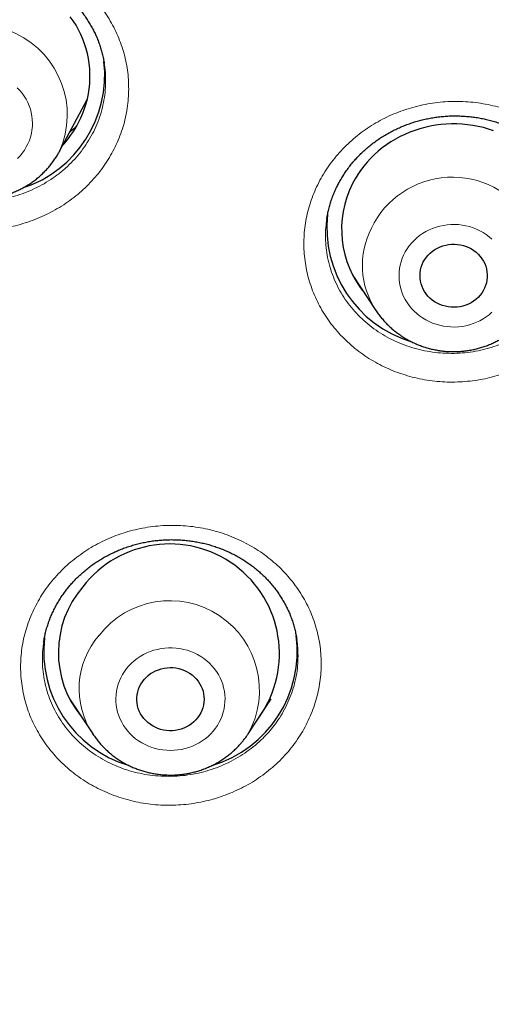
# Model space of a CAD drawing. Header units: millimetres. Extents: x 8 to 436, y 12 to 763.
# Tile 183 of 256: x 255 to 261, y 686 to 699. Entities that reach past the tile are written whole.
import ezdxf

# ---------------------------------------------------------------- set-up
doc = ezdxf.new("R2010")
doc.units = ezdxf.units.MM

msp = doc.modelspace()

# ---------------------------------------------------------------- linework, layer by layer
at = {"color": 7, "linetype": 'Continuous', "lineweight": 30}
for p, q in [((255.976, 698.496), (255.976, 698.499)), ((255.38, 697.326), (255.749, 698.017)), ((258.956, 696.42), (258.955, 696.418)), ((259.302, 695.664), (259.612, 695.194)), ((259.344, 695.601), (259.331, 695.615)), ((255.168, 690.757), (255.167, 690.754)), ((258.551, 690.796), (258.55, 690.798)), ((255.514, 689.998), (255.824, 689.528)), ((255.554, 689.938), (255.54, 689.952)), ((257.901, 689.528), (258.211, 689.998)), ((258.189, 689.962), (258.181, 689.954)), ((255.825, 689.526), (255.824, 689.528)), ((257.901, 689.528), (257.9, 689.526))]:
    msp.add_line(p, q, dxfattribs=at)
at = {"color": 252, "linetype": 'Continuous', "lineweight": 0}
for p, q in [((259.342, 695.605), (259.33, 695.616)), ((255.551, 689.942), (255.539, 689.954)), ((258.191, 689.965), (258.183, 689.957))]:
    msp.add_line(p, q, dxfattribs=at)
at = {"color": 7, "linetype": 'Continuous', "lineweight": 30, "flags": 128}
for points in [[(255.425, 697.411), (255.439, 697.426), (255.484, 697.479), (255.526, 697.534), (255.565, 697.591), (255.601, 697.649), (255.634, 697.709), (255.664, 697.771), (255.691, 697.833), (255.714, 697.897), (255.735, 697.962), (255.752, 698.028), (255.765, 698.094), (255.775, 698.161), (255.782, 698.228), (255.786, 698.296), (255.785, 698.364), (255.782, 698.431), (255.775, 698.498), (255.764, 698.565), (255.751, 698.632), (255.733, 698.697), (255.713, 698.762), (255.689, 698.826), (255.662, 698.888), (255.632, 698.95), (255.599, 699.01), (255.562, 699.068), (255.523, 699.125)], [(261.186, 697.599), (261.118, 697.621), (261.049, 697.641), (260.98, 697.657), (260.909, 697.67), (260.838, 697.68), (260.766, 697.687), (260.694, 697.691), (260.623, 697.691), (260.551, 697.688), (260.479, 697.682), (260.408, 697.673), (260.337, 697.66), (260.267, 697.644), (260.198, 697.626), (260.13, 697.604), (260.063, 697.579), (259.998, 697.551), (259.934, 697.52), (259.871, 697.486), (259.811, 697.45), (259.752, 697.41), (259.696, 697.369), (259.641, 697.324), (259.589, 697.278), (259.54, 697.229), (259.493, 697.178), (259.448, 697.124), (259.407, 697.069), (259.368, 697.012), (259.332, 696.954), (259.299, 696.893), (259.299, 696.893)], [(255.379, 697.325), (255.373, 697.313), (255.37, 697.308)], [(260.245, 695.843), (260.264, 695.876), (260.286, 695.907), (260.311, 695.936), (260.338, 695.963), (260.368, 695.988), (260.4, 696.01), (260.434, 696.03), (260.47, 696.046), (260.507, 696.06), (260.545, 696.07), (260.584, 696.078), (260.624, 696.081), (260.664, 696.082), (260.703, 696.079), (260.743, 696.073), (260.781, 696.064), (260.819, 696.052), (260.855, 696.036), (260.89, 696.018), (260.922, 695.997), (260.953, 695.973), (260.981, 695.946), (261.007, 695.918), (261.03, 695.887), (261.05, 695.855), (261.067, 695.821), (261.08, 695.786), (261.09, 695.75), (261.097, 695.713), (261.1, 695.675), (261.1, 695.638), (261.096, 695.601), (261.089, 695.564), (261.079, 695.528), (261.064, 695.493), (261.047, 695.459), (261.027, 695.427), (261.004, 695.397), (260.977, 695.368), (260.949, 695.342), (260.918, 695.319), (260.885, 695.298), (260.85, 695.28), (260.813, 695.265), (260.776, 695.253), (260.737, 695.244), (260.698, 695.239), (260.658, 695.237), (260.618, 695.238), (260.579, 695.242), (260.54, 695.25), (260.502, 695.26), (260.465, 695.274), (260.429, 695.291), (260.395, 695.311), (260.364, 695.334), (260.334, 695.359), (260.307, 695.386), (260.283, 695.416), (260.261, 695.448), (260.243, 695.481), (260.228, 695.515), (260.216, 695.551), (260.207, 695.588), (260.202, 695.625), (260.201, 695.662), (260.203, 695.699), (260.208, 695.736), (260.217, 695.773), (260.23, 695.808), (260.245, 695.843)], [(256.51, 690.257), (256.537, 690.285), (256.565, 690.311), (256.596, 690.335), (256.629, 690.355), (256.664, 690.373), (256.701, 690.388), (256.739, 690.4), (256.777, 690.409), (256.817, 690.414), (256.857, 690.416), (256.896, 690.415), (256.936, 690.411), (256.975, 690.403), (257.013, 690.392), (257.05, 690.378), (257.085, 690.361), (257.119, 690.341), (257.151, 690.318), (257.18, 690.293), (257.207, 690.265), (257.231, 690.236), (257.252, 690.204), (257.271, 690.171), (257.286, 690.136), (257.298, 690.101), (257.306, 690.064), (257.311, 690.027), (257.312, 689.989), (257.31, 689.952), (257.304, 689.915), (257.295, 689.879), (257.283, 689.843), (257.267, 689.809), (257.248, 689.776), (257.226, 689.745), (257.201, 689.715), (257.174, 689.688), (257.144, 689.664), (257.112, 689.642), (257.078, 689.622), (257.042, 689.606), (257.005, 689.592), (256.967, 689.582), (256.927, 689.575), (256.888, 689.571), (256.848, 689.571), (256.808, 689.574), (256.769, 689.58), (256.731, 689.589), (256.693, 689.602), (256.657, 689.617), (256.622, 689.636), (256.59, 689.657), (256.559, 689.681), (256.531, 689.708), (256.505, 689.736), (256.482, 689.767), (256.463, 689.799), (256.446, 689.833), (256.432, 689.868), (256.422, 689.905), (256.416, 689.941), (256.413, 689.979), (256.413, 690.016), (256.417, 690.053), (256.424, 690.09), (256.435, 690.126), (256.449, 690.161), (256.467, 690.195), (256.487, 690.227), (256.51, 690.257)]]:
    msp.add_lwpolyline(points, dxfattribs=at)
at = {"color": 252, "linetype": 'Continuous', "lineweight": 0, "flags": 128}
for points in [[(254.934, 697.382), (254.956, 697.425), (254.975, 697.469), (254.99, 697.515), (255.002, 697.561), (255.01, 697.607), (255.015, 697.655), (255.016, 697.702), (255.014, 697.749), (255.009, 697.796), (255, 697.843), (254.988, 697.889), (254.972, 697.934), (254.953, 697.978), (254.931, 698.02), (254.906, 698.061), (254.878, 698.101), (254.847, 698.138), (254.813, 698.174)], [(254.818, 697.228), (254.851, 697.264), (254.882, 697.302), (254.91, 697.341), (254.934, 697.382)], [(261.163, 696.149), (261.126, 696.181), (261.086, 696.21), (261.045, 696.237), (261.001, 696.262), (260.956, 696.283), (260.91, 696.301), (260.862, 696.316), (260.813, 696.329), (260.764, 696.337), (260.714, 696.343), (260.663, 696.346), (260.613, 696.345), (260.563, 696.341), (260.513, 696.333), (260.464, 696.323), (260.416, 696.309), (260.368, 696.292), (260.323, 696.273), (260.278, 696.25), (260.236, 696.224), (260.195, 696.196), (260.157, 696.165), (260.121, 696.132), (260.088, 696.096), (260.057, 696.059), (260.029, 696.019), (260.004, 695.978), (259.982, 695.936), (259.963, 695.892), (259.948, 695.847), (259.936, 695.8), (259.927, 695.754), (259.922, 695.707), (259.92, 695.659), (259.922, 695.612), (259.927, 695.565), (259.936, 695.518), (259.948, 695.472), (259.963, 695.427), (259.982, 695.383), (260.004, 695.34), (260.029, 695.299), (260.057, 695.26), (260.088, 695.222), (260.121, 695.187), (260.157, 695.153), (260.195, 695.123), (260.236, 695.094), (260.278, 695.069), (260.323, 695.046), (260.368, 695.026), (260.416, 695.01), (260.464, 694.996), (260.513, 694.985), (260.563, 694.978), (260.613, 694.974), (260.663, 694.973), (260.714, 694.975), (260.764, 694.981), (260.813, 694.99), (260.862, 695.002), (260.91, 695.018), (260.956, 695.036), (261.001, 695.057), (261.045, 695.081), (261.086, 695.108), (261.126, 695.138), (261.163, 695.17)], [(257.433, 689.566), (257.463, 689.604), (257.491, 689.643), (257.515, 689.685), (257.536, 689.728), (257.554, 689.772), (257.568, 689.818), (257.58, 689.864), (257.587, 689.911), (257.592, 689.958), (257.593, 690.005), (257.59, 690.053), (257.584, 690.1), (257.574, 690.146), (257.561, 690.192), (257.545, 690.237), (257.526, 690.281), (257.503, 690.323), (257.477, 690.364), (257.449, 690.403), (257.417, 690.44), (257.383, 690.475), (257.347, 690.507), (257.308, 690.537), (257.267, 690.565), (257.224, 690.59), (257.179, 690.612), (257.133, 690.631), (257.086, 690.647), (257.037, 690.66), (256.988, 690.67), (256.938, 690.676), (256.887, 690.679), (256.837, 690.679), (256.787, 690.676), (256.737, 690.67), (256.687, 690.66), (256.639, 690.647), (256.591, 690.631), (256.545, 690.612), (256.501, 690.59), (256.458, 690.565), (256.417, 690.537), (256.378, 690.507), (256.341, 690.475), (256.307, 690.44), (256.276, 690.403), (256.247, 690.364), (256.221, 690.323), (256.199, 690.281), (256.179, 690.237), (256.163, 690.192), (256.15, 690.146), (256.141, 690.1), (256.135, 690.053), (256.132, 690.005), (256.133, 689.958), (256.137, 689.911), (256.145, 689.864), (256.156, 689.818), (256.171, 689.772), (256.189, 689.728), (256.21, 689.685), (256.234, 689.643), (256.261, 689.604), (256.291, 689.566), (256.324, 689.53), (256.359, 689.496), (256.397, 689.464), (256.437, 689.435), (256.479, 689.409), (256.523, 689.386), (256.568, 689.365), (256.615, 689.348), (256.663, 689.333), (256.712, 689.322), (256.762, 689.314), (256.812, 689.309), (256.862, 689.307), (256.913, 689.309), (256.963, 689.314), (257.012, 689.322), (257.061, 689.333), (257.109, 689.348), (257.156, 689.365), (257.202, 689.386), (257.246, 689.409), (257.287, 689.435), (257.327, 689.464), (257.365, 689.496), (257.401, 689.53), (257.433, 689.566)]]:
    msp.add_lwpolyline(points, dxfattribs=at)
at = {"color": 252, "linetype": 'Continuous', "lineweight": 0}
for centre, radius, start, end in [((254.272, 697.811), 1.21, 336.2923, 152.4324), ((260.635, 695.774), 1.204, 331.1923, 154.2906), ((260.519, 695.798), 1.089, 152.7693, 213.5915), ((256.854, 690.112), 1.199, 330.8335, 142.1576), ((256.735, 690.133), 1.094, 139.1914, 213.5576)]:
    msp.add_arc(centre, radius, start, end, dxfattribs=at)
at = {"color": 7, "linetype": 'Continuous', "lineweight": 30}
for centre, radius, start, end in [((254.392, 698.346), 1.591, 288.2138, 6.5514), ((260.494, 696.281), 1.342, 152.853, 219.7132), ((260.547, 696.3), 1.593, 173.5421, 253.2208), ((256.853, 690.603), 1.467, 324.8079, 142.5243), ((256.709, 690.616), 1.346, 139.2344, 219.6554), ((256.759, 690.634), 1.593, 173.5327, 253.177), ((256.963, 690.636), 1.596, 286.6101, 7.5792)]:
    msp.add_arc(centre, radius, start, end, dxfattribs=at)
for points, knots in [([(253.574, 669.976), (253.586, 669.982), (253.728, 670.049), (253.994, 670.18), (254.37, 670.367), (254.722, 670.546), (255.053, 670.718), (255.364, 670.882), (255.663, 671.043), (255.953, 671.201), (256.232, 671.356), (256.5, 671.508), (256.759, 671.656), (257.007, 671.8), (257.246, 671.94), (257.475, 672.076), (257.694, 672.208), (257.899, 672.334), (258.092, 672.452), (258.272, 672.565), (258.444, 672.673), (258.607, 672.776), (258.766, 672.878), (258.92, 672.977), (259.068, 673.074), (259.207, 673.165), (259.337, 673.25), (259.457, 673.331), (259.571, 673.407), (259.678, 673.479), (259.777, 673.546), (259.866, 673.607), (259.944, 673.66), (260.012, 673.707), (260.069, 673.746), (260.12, 673.781), (260.168, 673.814), (260.22, 673.851), (260.277, 673.89), (260.325, 673.924), (260.363, 673.95), (260.389, 673.969), (260.412, 673.985), (260.431, 673.998), (260.443, 674.006), (260.45, 674.011), (260.459, 674.018), (260.476, 674.03), (260.503, 674.049), (260.538, 674.074), (260.581, 674.104), (260.632, 674.14), (260.691, 674.183), (260.76, 674.231), (260.837, 674.287), (260.922, 674.348), (261.016, 674.417), (261.118, 674.491), (261.227, 674.57), (261.343, 674.656), (261.467, 674.748), (261.659, 674.892), (261.915, 675.085), (262.227, 675.326), (262.57, 675.595), (262.942, 675.892), (263.34, 676.217), (263.726, 676.54), (264.103, 676.862), (264.466, 677.179), (264.818, 677.492), (265.157, 677.801), (265.489, 678.109), (265.848, 678.449), (266.234, 678.822), (266.645, 679.231), (267.047, 679.64), (267.342, 679.948), (267.536, 680.153), (267.629, 680.253), (267.718, 680.349), (267.795, 680.431), (267.858, 680.5), (267.91, 680.556), (267.956, 680.607), (267.997, 680.651), (268.032, 680.69), (268.062, 680.723), (268.086, 680.749), (268.104, 680.769), (268.117, 680.784), (268.129, 680.797), (268.145, 680.814), (268.171, 680.843), (268.209, 680.885), (268.258, 680.94), (268.314, 681.003), (268.377, 681.073), (268.446, 681.151), (268.522, 681.236), (268.601, 681.327), (268.684, 681.422), (268.77, 681.521), (268.86, 681.624), (268.951, 681.73), (269.041, 681.837), (269.209, 682.034), (269.45, 682.323), (269.762, 682.704), (270.065, 683.084), (270.36, 683.46), (270.648, 683.836), (270.934, 684.217), (271.219, 684.607), (271.506, 685.007), (271.793, 685.417), (272.006, 685.73), (272.148, 685.941), (272.219, 686.047), (272.29, 686.153), (272.361, 686.261), (272.431, 686.368), (272.499, 686.472), (272.565, 686.573), (272.627, 686.67), (272.685, 686.76), (272.737, 686.842), (272.783, 686.914), (272.821, 686.974), (272.851, 687.023), (272.876, 687.061), (272.896, 687.093), (272.912, 687.119), (272.924, 687.138), (272.935, 687.155), (272.946, 687.174), (272.962, 687.199), (272.981, 687.23), (273.004, 687.267), (273.034, 687.314), (273.07, 687.373), (273.113, 687.444), (273.163, 687.524), (273.217, 687.614), (273.277, 687.713), (273.341, 687.819), (273.408, 687.931), (273.476, 688.045), (273.544, 688.16), (273.611, 688.274), (273.702, 688.43), (273.816, 688.628), (273.951, 688.866), (274.079, 689.095), (274.194, 689.303), (274.296, 689.489), (274.386, 689.656), (274.472, 689.818), (274.556, 689.977), (274.65, 690.156), (274.755, 690.359), (274.872, 690.588), (274.99, 690.823), (275.109, 691.064), (275.23, 691.311), (275.352, 691.567), (275.454, 691.782), (275.533, 691.952), (275.588, 692.073), (275.641, 692.189), (275.691, 692.297), (275.737, 692.399), (275.779, 692.493), (275.817, 692.581), (275.853, 692.66), (275.885, 692.733), (275.913, 692.798), (275.938, 692.855), (275.96, 692.906), (275.979, 692.949), (275.993, 692.981), (276.003, 693.005), (276.011, 693.024), (276.02, 693.044), (276.031, 693.069), (276.044, 693.1), (276.059, 693.136), (276.079, 693.183), (276.104, 693.24), (276.133, 693.31), (276.167, 693.389), (276.203, 693.477), (276.243, 693.574), (276.287, 693.679), (276.333, 693.791), (276.38, 693.908), (276.469, 694.129), (276.596, 694.451), (276.768, 694.902), (276.944, 695.378), (277.122, 695.881), (277.261, 696.288), (277.363, 696.595), (277.43, 696.801), (277.493, 696.998), (277.552, 697.186), (277.608, 697.365), (277.66, 697.535), (277.701, 697.671), (277.732, 697.776), (277.755, 697.853), (277.776, 697.927), (277.797, 697.998), (277.816, 698.064), (277.834, 698.125), (277.85, 698.18), (277.863, 698.228), (277.875, 698.269), (277.887, 698.312), (277.902, 698.365), (277.92, 698.427), (277.94, 698.5), (277.963, 698.583), (277.988, 698.675), (278.017, 698.78), (278.048, 698.897), (278.083, 699.027), (278.12, 699.168), (278.159, 699.318), (278.199, 699.475), (278.238, 699.635), (278.301, 699.888), (278.384, 700.236), (278.485, 700.679), (278.582, 701.126), (278.653, 701.471), (278.701, 701.715), (278.728, 701.856), (278.755, 701.995), (278.78, 702.127), (278.803, 702.252), (278.824, 702.369), (278.843, 702.477), (278.861, 702.575), (278.876, 702.662), (278.889, 702.737), (278.899, 702.797), (278.906, 702.841), (278.912, 702.873), (278.916, 702.899), (278.92, 702.923), (278.924, 702.949), (278.93, 702.984), (278.937, 703.027), (278.946, 703.078), (278.955, 703.135), (278.966, 703.201), (278.977, 703.274), (278.989, 703.351), (279.001, 703.43), (279.014, 703.508), (279.046, 703.725), (279.092, 704.039), (279.147, 704.451), (279.194, 704.825), (279.238, 705.206), (279.28, 705.596), (279.309, 705.892), (279.327, 706.092), (279.336, 706.19), (279.344, 706.282), (279.351, 706.366), (279.357, 706.437), (279.362, 706.498), (279.366, 706.548), (279.369, 706.587), (279.371, 706.614), (279.372, 706.632), (279.373, 706.646), (279.375, 706.663), (279.377, 706.688), (279.379, 706.719), (279.383, 706.775), (279.389, 706.855), (279.397, 706.971), (279.407, 707.108), (279.417, 707.265), (279.427, 707.434), (279.437, 707.614), (279.446, 707.779), (279.453, 707.929), (279.459, 708.062), (279.465, 708.198), (279.47, 708.339), (279.475, 708.482), (279.479, 708.602), (279.482, 708.698), (279.484, 708.768), (279.485, 708.834), (279.487, 708.897), (279.488, 708.955), (279.489, 709.008), (279.49, 709.052), (279.491, 709.084), (279.491, 709.105), (279.492, 709.125), (279.492, 709.147), (279.492, 709.178), (279.493, 709.216), (279.494, 709.265), (279.495, 709.326), (279.496, 709.397), (279.496, 709.474), (279.497, 709.564), (279.498, 709.661), (279.498, 709.756), (279.499, 709.833), (279.499, 709.896), (279.499, 709.947), (279.499, 709.99), (279.498, 710.026), (279.498, 710.059), (279.498, 710.079), (279.498, 710.088)], [0, 0, 0, 0, 0.0007728, 0.0091228, 0.0172311, 0.0250978, 0.0320966, 0.0388923, 0.0454848, 0.0518742, 0.0580604, 0.0640434, 0.0698233, 0.0753999, 0.0807733, 0.0859434, 0.0909103, 0.0956739, 0.0999791, 0.1041036, 0.1080474, 0.1118104, 0.1153927, 0.1190458, 0.1224895, 0.1257239, 0.128749, 0.1315648, 0.1341713, 0.1367553, 0.1390942, 0.1411883, 0.1430373, 0.1446414, 0.1460004, 0.147083, 0.1482146, 0.1494551, 0.1508043, 0.1522624, 0.1528761, 0.1535072, 0.1541125, 0.1545585, 0.1548357, 0.1549519, 0.1550487, 0.1554844, 0.1561689, 0.1569903, 0.1580099, 0.1592279, 0.1606442, 0.16229, 0.1641414, 0.1661983, 0.1684609, 0.1709291, 0.1735533, 0.1763758, 0.1793967, 0.1826151, 0.190424, 0.1981371, 0.2057543, 0.2159868, 0.2260411, 0.2359171, 0.2456148, 0.2551343, 0.2643102, 0.2733143, 0.282172, 0.2909637, 0.3024719, 0.3138754, 0.3251745, 0.336369, 0.3391113, 0.3418472, 0.3444666, 0.3468269, 0.3484993, 0.3500115, 0.3513633, 0.3525549, 0.3535863, 0.3544573, 0.3551681, 0.3557185, 0.3560386, 0.356331, 0.3567838, 0.3574065, 0.3586628, 0.3601191, 0.3617754, 0.3636318, 0.3656883, 0.3679448, 0.3704014, 0.372829, 0.3754248, 0.3781715, 0.3809401, 0.3837041, 0.3864636, 0.3962813, 0.4060404, 0.415741, 0.4251334, 0.4344707, 0.443885, 0.4534775, 0.4632484, 0.4731975, 0.4833249, 0.4858476, 0.4883812, 0.4909256, 0.4934809, 0.4960469, 0.4985673, 0.50091, 0.5032754, 0.5054192, 0.5073413, 0.5090418, 0.5105206, 0.5115836, 0.5124928, 0.5132479, 0.5138492, 0.5142966, 0.5146176, 0.5150379, 0.5156222, 0.5163516, 0.5172252, 0.5182431, 0.5196859, 0.5213449, 0.5232202, 0.5253118, 0.5276197, 0.5301438, 0.5327218, 0.5354218, 0.5380885, 0.5407163, 0.5433052, 0.5489437, 0.5543883, 0.559639, 0.5646959, 0.5686018, 0.5723836, 0.5760414, 0.5795916, 0.5832151, 0.5881456, 0.5932865, 0.5986379, 0.6039423, 0.6094385, 0.6151264, 0.6210061, 0.6237083, 0.6264123, 0.6289698, 0.6313654, 0.6335991, 0.635671, 0.6375809, 0.6393289, 0.6409149, 0.6423391, 0.6436014, 0.6447017, 0.6456402, 0.6464028, 0.6468577, 0.6472061, 0.6476328, 0.6481803, 0.6488488, 0.6496381, 0.6505484, 0.6518786, 0.6534038, 0.655124, 0.6570392, 0.6591494, 0.6614117, 0.6638621, 0.6664369, 0.6690114, 0.6781749, 0.6872903, 0.6980792, 0.7087998, 0.7194523, 0.7239817, 0.7283459, 0.7325116, 0.7364789, 0.7402477, 0.743818, 0.7471898, 0.7488436, 0.750445, 0.7519942, 0.753491, 0.7549053, 0.756145, 0.757374, 0.7583519, 0.759121, 0.7599701, 0.7610799, 0.7623931, 0.7639124, 0.7656378, 0.7675693, 0.769707, 0.7721825, 0.7748868, 0.7778201, 0.7809822, 0.7842864, 0.7875963, 0.7909104, 0.8000453, 0.8092113, 0.8184083, 0.8276364, 0.8305431, 0.8334529, 0.8363426, 0.83906, 0.8415771, 0.8440277, 0.846253, 0.848253, 0.8500276, 0.8515768, 0.8529006, 0.8536652, 0.8543271, 0.8548643, 0.8552668, 0.8557524, 0.8564626, 0.8573973, 0.8583995, 0.8595737, 0.8609198, 0.8624378, 0.8640378, 0.8656375, 0.8672369, 0.868836, 0.8788799, 0.8864178, 0.8939755, 0.9016942, 0.9095941, 0.9176751, 0.9196941, 0.921723, 0.9236257, 0.9253075, 0.9267684, 0.9279882, 0.928995, 0.9297887, 0.9303694, 0.9306381, 0.9308566, 0.931203, 0.9316961, 0.932336, 0.9331114, 0.9350795, 0.9371772, 0.9401326, 0.9433121, 0.9467158, 0.9503265, 0.954122, 0.9567073, 0.9593719, 0.9621157, 0.9649387, 0.967841, 0.9707394, 0.9722202, 0.9736246, 0.9749526, 0.9762042, 0.9773793, 0.9784781, 0.9794202, 0.9799877, 0.9804033, 0.9807151, 0.9811591, 0.9817668, 0.9825382, 0.9834733, 0.9847075, 0.9861446, 0.9877522, 0.9893082, 0.991565, 0.9935916, 0.9949737, 0.9962238, 0.9973417, 0.998088, 0.998759, 0.9993843, 1, 1, 1, 1]), ([(252.588, 698.452), (252.589, 698.461), (252.593, 698.491), (252.604, 698.544), (252.619, 698.61), (252.638, 698.675), (252.66, 698.74), (252.685, 698.803), (252.712, 698.866), (252.743, 698.928), (252.776, 698.988), (252.812, 699.047), (252.851, 699.104), (252.892, 699.16), (252.935, 699.214), (252.982, 699.267), (253.03, 699.317), (253.081, 699.366), (253.134, 699.413), (253.189, 699.457), (253.246, 699.5), (253.304, 699.54), (253.365, 699.578), (253.427, 699.613), (253.49, 699.646), (253.556, 699.677), (253.622, 699.705), (253.69, 699.73), (253.759, 699.753), (253.828, 699.773), (253.899, 699.79), (253.97, 699.805), (254.041, 699.816), (254.113, 699.825), (254.186, 699.831), (254.258, 699.834), (254.331, 699.835), (254.403, 699.832), (254.476, 699.827), (254.547, 699.819), (254.619, 699.808), (254.689, 699.794), (254.76, 699.777), (254.829, 699.758), (254.898, 699.736), (254.965, 699.711), (255.031, 699.684), (255.095, 699.655), (255.158, 699.622), (255.219, 699.588), (255.279, 699.55), (255.337, 699.511), (255.394, 699.469), (255.449, 699.424), (255.501, 699.378), (255.551, 699.33), (255.598, 699.281), (255.643, 699.229), (255.686, 699.176), (255.726, 699.121), (255.764, 699.063), (255.799, 699.004), (255.832, 698.944), (255.862, 698.883), (255.889, 698.821), (255.912, 698.758), (255.933, 698.694), (255.951, 698.63), (255.966, 698.565), (255.973, 698.521), (255.977, 698.499)], [0, 0, 0, 0, 0.0056463, 0.0206469, 0.0356561, 0.0506672, 0.0656744, 0.0806724, 0.0956562, 0.1106217, 0.1255593, 0.1404397, 0.1553177, 0.1701997, 0.1850817, 0.1999601, 0.2148308, 0.2296898, 0.2445336, 0.2593625, 0.274145, 0.2889473, 0.3037302, 0.3185008, 0.333266, 0.3480328, 0.3628085, 0.3775983, 0.3924101, 0.4071944, 0.4219224, 0.4366409, 0.4513559, 0.4660725, 0.4807958, 0.4955288, 0.510276, 0.5250417, 0.5398016, 0.5544599, 0.5691664, 0.5839324, 0.5987388, 0.6135652, 0.6283884, 0.6431828, 0.657928, 0.6726028, 0.687223, 0.7019575, 0.7167916, 0.7316944, 0.7466338, 0.7615761, 0.7764779, 0.7913074, 0.806035, 0.8207039, 0.8355233, 0.8504538, 0.8654618, 0.8805154, 0.8955822, 0.9106218, 0.9256003, 0.9404883, 0.955315, 0.9702479, 0.9852631, 1, 1, 1, 1]), ([(259.104, 696.878), (259.109, 696.888), (259.125, 696.918), (259.153, 696.967), (259.189, 697.026), (259.229, 697.082), (259.271, 697.138), (259.315, 697.191), (259.362, 697.243), (259.411, 697.293), (259.462, 697.342), (259.516, 697.388), (259.571, 697.432), (259.628, 697.474), (259.687, 697.513), (259.749, 697.55), (259.811, 697.585), (259.876, 697.618), (259.941, 697.648), (260.008, 697.675), (260.076, 697.7), (260.144, 697.722), (260.214, 697.741), (260.284, 697.757), (260.355, 697.771), (260.428, 697.782), (260.5, 697.791), (260.573, 697.796), (260.646, 697.799), (260.718, 697.798), (260.789, 697.795), (260.861, 697.789), (260.933, 697.78), (261.004, 697.769), (261.075, 697.754), (261.145, 697.737), (261.215, 697.717), (261.283, 697.695), (261.349, 697.669), (261.414, 697.642), (261.478, 697.612), (261.54, 697.579), (261.601, 697.544), (261.661, 697.506), (261.719, 697.466), (261.774, 697.423), (261.828, 697.379), (261.88, 697.332), (261.929, 697.284), (261.975, 697.234), (262.02, 697.182), (262.062, 697.128), (262.101, 697.072), (262.138, 697.015), (262.173, 696.956), (262.204, 696.896), (262.233, 696.835), (262.259, 696.772), (262.282, 696.709), (262.302, 696.645), (262.319, 696.58), (262.331, 696.522), (262.337, 696.487), (262.339, 696.473)], [0, 0, 0, 0, 0.00813, 0.024875, 0.041573, 0.05824, 0.074885, 0.091519, 0.10815, 0.124788, 0.14144, 0.158098, 0.17474, 0.191244, 0.207809, 0.224417, 0.241049, 0.257683, 0.274293, 0.290858, 0.307356, 0.323791, 0.340214, 0.356715, 0.373304, 0.389947, 0.406607, 0.42324, 0.439803, 0.456264, 0.472614, 0.488997, 0.505493, 0.52209, 0.538751, 0.55544, 0.572116, 0.588732, 0.605255, 0.621662, 0.638081, 0.65464, 0.671274, 0.687964, 0.704685, 0.721416, 0.738126, 0.754794, 0.771402, 0.787982, 0.804702, 0.821424, 0.838161, 0.854917, 0.871697, 0.888506, 0.905348, 0.92223, 0.939116, 0.955944, 0.972763, 0.989586, 1, 1, 1, 1]), ([(255.608, 697.665), (255.608, 697.665), (255.591, 697.647), (255.56, 697.618), (255.528, 697.591), (255.515, 697.579)], [0, 0, 0, 0, 0.013071, 0.574784, 1, 1, 1, 1]), ([(253.193, 697.324), (253.196, 697.319), (253.207, 697.297), (253.231, 697.258), (253.264, 697.207), (253.3, 697.158), (253.338, 697.112), (253.379, 697.067), (253.422, 697.024), (253.467, 696.983), (253.515, 696.944), (253.564, 696.908), (253.615, 696.874), (253.668, 696.843), (253.722, 696.814), (253.778, 696.788), (253.836, 696.765), (253.894, 696.744), (253.954, 696.726), (254.014, 696.712), (254.075, 696.7), (254.136, 696.691), (254.198, 696.685), (254.261, 696.683), (254.323, 696.683), (254.385, 696.686), (254.447, 696.693), (254.509, 696.702), (254.57, 696.714), (254.63, 696.73), (254.69, 696.748), (254.748, 696.769), (254.805, 696.793), (254.861, 696.82), (254.916, 696.849), (254.968, 696.881), (255.019, 696.916), (255.069, 696.953), (255.116, 696.992), (255.161, 697.034), (255.203, 697.078), (255.244, 697.123), (255.282, 697.171), (255.317, 697.221), (255.347, 697.268), (255.365, 697.299), (255.372, 697.312)], [0, 0, 0, 0, 0.006105, 0.02906, 0.052037, 0.075037, 0.098061, 0.121111, 0.144187, 0.16729, 0.190418, 0.213573, 0.236754, 0.259959, 0.283188, 0.306439, 0.329712, 0.353004, 0.376315, 0.399642, 0.422984, 0.446339, 0.469705, 0.49308, 0.516463, 0.53985, 0.56324, 0.58663, 0.610019, 0.633404, 0.656782, 0.680152, 0.703512, 0.72686, 0.750192, 0.773508, 0.796806, 0.820082, 0.843336, 0.866567, 0.889772, 0.912951, 0.936103, 0.959227, 0.982324, 1, 1, 1, 1]), ([(258.954, 696.418), (258.957, 696.435), (258.963, 696.474), (258.976, 696.534), (258.993, 696.6), (259.013, 696.665), (259.036, 696.729), (259.062, 696.792), (259.085, 696.841), (259.1, 696.87), (259.104, 696.878)], [0, 0, 0, 0, 0.104827, 0.24514, 0.385334, 0.525467, 0.665598, 0.805797, 0.946121, 1, 1, 1, 1]), ([(259.612, 695.195), (259.613, 695.193), (259.625, 695.174), (259.65, 695.139), (259.687, 695.092), (259.727, 695.046), (259.769, 695.002), (259.813, 694.96), (259.86, 694.921), (259.908, 694.884), (259.959, 694.849), (260.011, 694.816), (260.065, 694.786), (260.12, 694.759), (260.177, 694.735), (260.235, 694.713), (260.294, 694.694), (260.354, 694.678), (260.415, 694.665), (260.476, 694.655), (260.538, 694.648), (260.6, 694.644), (260.662, 694.643), (260.725, 694.646), (260.787, 694.651), (260.849, 694.659), (260.91, 694.67), (260.97, 694.684), (261.03, 694.701), (261.089, 694.721), (261.147, 694.744), (261.203, 694.77), (261.258, 694.798), (261.312, 694.829), (261.364, 694.862), (261.413, 694.899), (261.461, 694.937), (261.507, 694.978), (261.551, 695.021), (261.592, 695.065), (261.631, 695.112), (261.663, 695.154), (261.681, 695.181), (261.687, 695.191)], [0, 0, 0, 0, 0.003035, 0.027924, 0.05284, 0.077782, 0.102752, 0.127751, 0.152779, 0.177835, 0.202918, 0.228029, 0.253166, 0.278328, 0.303514, 0.328722, 0.35395, 0.379197, 0.404461, 0.429739, 0.455031, 0.480333, 0.505644, 0.530961, 0.556282, 0.581604, 0.606926, 0.632244, 0.657557, 0.682861, 0.708156, 0.733437, 0.758704, 0.783954, 0.809184, 0.834392, 0.859577, 0.884737, 0.90987, 0.934976, 0.960052, 0.985099, 1, 1, 1, 1]), ([(255.517, 691.513), (255.524, 691.522), (255.547, 691.548), (255.586, 691.59), (255.636, 691.64), (255.688, 691.687), (255.742, 691.732), (255.797, 691.776), (255.855, 691.817), (255.915, 691.855), (255.976, 691.892), (256.039, 691.926), (256.104, 691.957), (256.169, 691.986), (256.236, 692.013), (256.305, 692.036), (256.374, 692.058), (256.444, 692.076), (256.515, 692.092), (256.586, 692.105), (256.658, 692.115), (256.73, 692.122), (256.802, 692.127), (256.874, 692.128), (256.947, 692.127), (257.02, 692.123), (257.092, 692.116), (257.164, 692.107), (257.235, 692.094), (257.305, 692.079), (257.374, 692.062), (257.442, 692.041), (257.51, 692.018), (257.576, 691.992), (257.642, 691.963), (257.706, 691.932), (257.769, 691.898), (257.829, 691.862), (257.888, 691.824), (257.945, 691.784), (257.999, 691.742), (258.052, 691.697), (258.103, 691.65), (258.152, 691.601), (258.198, 691.55), (258.243, 691.497), (258.284, 691.443), (258.323, 691.387), (258.359, 691.33), (258.393, 691.271), (258.423, 691.211), (258.451, 691.15), (258.477, 691.087), (258.499, 691.024), (258.518, 690.96), (258.534, 690.894), (258.545, 690.84), (258.55, 690.807), (258.552, 690.796)], [0, 0, 0, 0, 0.008911, 0.027145, 0.045327, 0.063477, 0.081607, 0.099727, 0.117847, 0.135979, 0.154128, 0.172293, 0.190443, 0.208445, 0.226518, 0.244642, 0.262796, 0.280958, 0.299097, 0.317188, 0.335211, 0.35316, 0.371103, 0.389142, 0.407281, 0.42548, 0.443702, 0.461896, 0.480018, 0.49803, 0.515916, 0.533838, 0.551904, 0.570083, 0.588336, 0.606624, 0.624902, 0.64312, 0.66124, 0.679233, 0.697238, 0.715412, 0.733673, 0.751999, 0.770365, 0.788744, 0.807108, 0.82543, 0.843689, 0.861921, 0.880305, 0.898691, 0.917091, 0.93551, 0.953952, 0.972419, 0.990917, 1, 1, 1, 1]), ([(255.166, 690.754), (255.166, 690.754), (255.169, 690.777), (255.177, 690.821), (255.192, 690.887), (255.21, 690.952), (255.231, 691.017), (255.254, 691.08), (255.281, 691.142), (255.31, 691.204), (255.342, 691.264), (255.377, 691.323), (255.415, 691.381), (255.456, 691.437), (255.49, 691.481), (255.511, 691.506), (255.517, 691.513)], [0, 0, 0, 0, 0.000843, 0.082135, 0.163203, 0.243951, 0.324482, 0.404655, 0.485287, 0.565786, 0.646186, 0.726527, 0.80685, 0.887201, 0.967618, 1, 1, 1, 1]), ([(255.825, 689.527), (255.831, 689.517), (255.849, 689.491), (255.88, 689.449), (255.918, 689.402), (255.959, 689.358), (256.003, 689.315), (256.048, 689.274), (256.096, 689.236), (256.145, 689.2), (256.196, 689.166), (256.249, 689.135), (256.304, 689.106), (256.36, 689.081), (256.418, 689.058), (256.476, 689.037), (256.536, 689.02), (256.596, 689.006), (256.657, 688.994), (256.719, 688.986), (256.781, 688.98), (256.843, 688.978), (256.905, 688.978), (256.968, 688.982), (257.03, 688.989), (257.091, 688.998), (257.152, 689.011), (257.212, 689.027), (257.272, 689.045), (257.33, 689.067), (257.387, 689.091), (257.443, 689.118), (257.497, 689.147), (257.55, 689.18), (257.601, 689.215), (257.65, 689.252), (257.696, 689.291), (257.741, 689.333), (257.781, 689.374), (257.804, 689.401), (257.815, 689.413)], [0, 0, 0, 0, 0.015105, 0.04158, 0.068084, 0.094617, 0.121181, 0.147774, 0.174398, 0.201052, 0.227735, 0.254447, 0.281186, 0.307951, 0.33474, 0.361551, 0.388384, 0.415235, 0.442103, 0.468986, 0.495881, 0.522787, 0.549701, 0.57662, 0.603541, 0.630463, 0.657383, 0.684298, 0.711206, 0.738104, 0.76499, 0.791861, 0.818715, 0.84555, 0.872362, 0.899151, 0.925914, 0.952649, 0.979355, 1, 1, 1, 1]), ([(257.815, 689.413), (257.823, 689.424), (257.845, 689.45), (257.874, 689.488), (257.892, 689.515), (257.899, 689.526)], [0, 0, 0, 0, 0.293591, 0.723217, 1, 1, 1, 1])]:
    msp.add_open_spline(points, degree=3, knots=knots, dxfattribs=at)
at = {"color": 252, "linetype": 'Continuous', "lineweight": 0}
for points, knots in [([(277.499, 709.23), (277.48, 708.299), (277.442, 706.436), (277.138, 703.65), (276.654, 700.884), (275.977, 698.153), (275.113, 695.473), (274.065, 692.857), (272.837, 690.31), (271.432, 687.842), (269.855, 685.462), (268.118, 683.182), (266.229, 681.017), (264.23, 679.012), (262.138, 677.164), (259.965, 675.471), (257.678, 673.908), (255.299, 672.468), (253.639, 671.629), (252.811, 671.211)], [0, 0, 0, 0, 0.059647, 0.119293, 0.179195, 0.239108, 0.298754, 0.35839, 0.418037, 0.477683, 0.537584, 0.597497, 0.657143, 0.716779, 0.77332, 0.829847, 0.88658, 0.943426, 1, 1, 1, 1]), ([(256.078, 697.299), (256.057, 697.261), (256.014, 697.187), (255.939, 697.08), (255.857, 696.978), (255.768, 696.881), (255.673, 696.79), (255.571, 696.705), (255.463, 696.627), (255.35, 696.556), (255.232, 696.491), (255.11, 696.435), (254.985, 696.386), (254.855, 696.345), (254.724, 696.312), (254.59, 696.288), (254.455, 696.272), (254.32, 696.265), (254.184, 696.266), (254.048, 696.276), (253.914, 696.294), (253.782, 696.321), (253.652, 696.356), (253.524, 696.399), (253.4, 696.45), (253.28, 696.509), (253.165, 696.575), (253.055, 696.649), (252.951, 696.729), (252.852, 696.816), (252.76, 696.909), (252.676, 697.007), (252.598, 697.111), (252.529, 697.219), (252.467, 697.332), (252.413, 697.449), (252.368, 697.568), (252.333, 697.69), (252.305, 697.814), (252.287, 697.94), (252.278, 698.067), (252.278, 698.194), (252.288, 698.321), (252.306, 698.447), (252.334, 698.571), (252.37, 698.694), (252.416, 698.816), (252.471, 698.936), (252.536, 699.054), (252.609, 699.166), (252.688, 699.271), (252.774, 699.371), (252.867, 699.464), (252.966, 699.552), (253.071, 699.634), (253.182, 699.708), (253.298, 699.775), (253.418, 699.835), (253.543, 699.888), (253.67, 699.932), (253.801, 699.968), (253.933, 699.996), (254.068, 700.016), (254.203, 700.027), (254.339, 700.03), (254.475, 700.024), (254.609, 700.009), (254.743, 699.986), (254.874, 699.955), (255.003, 699.915), (255.128, 699.868), (255.25, 699.812), (255.367, 699.749), (255.48, 699.678), (255.587, 699.601), (255.688, 699.517), (255.782, 699.427), (255.87, 699.331), (255.951, 699.229), (256.025, 699.123), (256.09, 699.012), (256.147, 698.897), (256.195, 698.779), (256.235, 698.658), (256.267, 698.535), (256.289, 698.41), (256.301, 698.283), (256.305, 698.156), (256.3, 698.029), (256.286, 697.903), (256.262, 697.777), (256.23, 697.654), (256.188, 697.532), (256.138, 697.413), (256.098, 697.337), (256.078, 697.299)], [0, 0, 0, 0, 0.0106943, 0.0214251, 0.0321683, 0.042899, 0.0535934, 0.0643003, 0.0750437, 0.0857995, 0.096543, 0.1072499, 0.1179599, 0.1287065, 0.1394655, 0.150212, 0.1609221, 0.1716371, 0.1823888, 0.1931528, 0.2039044, 0.2146195, 0.2253393, 0.2360956, 0.2468644, 0.2576208, 0.2683406, 0.2790627, 0.2898215, 0.3005926, 0.3113514, 0.3220735, 0.3327945, 0.3435522, 0.3543223, 0.36508, 0.375801, 0.386518, 0.3972717, 0.4080378, 0.4187915, 0.4295085, 0.4402203, 0.4509688, 0.4617297, 0.4724781, 0.48319, 0.4943443, 0.5055125, 0.5166668, 0.5273753, 0.5381204, 0.548878, 0.5596231, 0.5703316, 0.58104, 0.591785, 0.6025423, 0.6132873, 0.6239957, 0.6347072, 0.6454552, 0.6562157, 0.6669637, 0.6776752, 0.6883919, 0.6991451, 0.7099108, 0.720664, 0.7313807, 0.7421016, 0.752859, 0.7636289, 0.7743863, 0.7851071, 0.7958293, 0.8065881, 0.8173593, 0.8281181, 0.8388402, 0.8495603, 0.860317, 0.8710861, 0.8818428, 0.8925628, 0.9032782, 0.9140303, 0.9247948, 0.9355469, 0.9462623, 0.9569853, 0.967745, 0.9785173, 0.989277, 1, 1, 1, 1]), ([(252.589, 698.452), (252.587, 698.441), (252.576, 698.386), (252.57, 698.285), (252.571, 698.15), (252.584, 698.016), (252.609, 697.883), (252.646, 697.753), (252.695, 697.626), (252.756, 697.504), (252.827, 697.387), (252.908, 697.276), (252.999, 697.173), (253.1, 697.077), (253.209, 696.989), (253.325, 696.91), (253.448, 696.841), (253.577, 696.781), (253.712, 696.733), (253.85, 696.694), (253.991, 696.668), (254.134, 696.652), (254.279, 696.647), (254.423, 696.654), (254.566, 696.673), (254.708, 696.702), (254.846, 696.743), (254.98, 696.793), (255.11, 696.855), (255.233, 696.926), (255.35, 697.007), (255.459, 697.097), (255.56, 697.194), (255.651, 697.299), (255.734, 697.411), (255.78, 697.49), (255.803, 697.53)], [0, 0, 0, 0, 0.00735, 0.037381, 0.067427, 0.09758, 0.127733, 0.157779, 0.187836, 0.218, 0.248164, 0.278221, 0.30828, 0.338446, 0.368612, 0.398671, 0.428721, 0.458878, 0.489035, 0.519084, 0.549117, 0.579257, 0.609397, 0.63943, 0.669445, 0.699567, 0.729688, 0.759703, 0.789705, 0.819815, 0.849924, 0.879926, 0.909891, 0.939963, 0.970035, 1, 1, 1, 1]), ([(255.803, 697.53), (255.803, 697.53), (255.826, 697.57), (255.866, 697.652), (255.916, 697.78), (255.954, 697.91), (255.981, 698.043), (255.995, 698.178), (255.996, 698.313), (255.99, 698.419), (255.979, 698.479), (255.976, 698.496)], [0, 0, 0, 0, 0.000645, 0.136079, 0.271997, 0.407915, 0.543349, 0.678821, 0.814777, 0.950734, 1, 1, 1, 1]), ([(258.846, 696.906), (258.846, 696.907), (258.866, 696.945), (258.908, 697.021), (258.98, 697.13), (259.058, 697.234), (259.144, 697.333), (259.237, 697.427), (259.336, 697.514), (259.441, 697.595), (259.552, 697.67), (259.668, 697.738), (259.788, 697.798), (259.912, 697.85), (260.04, 697.894), (260.17, 697.931), (260.303, 697.959), (260.437, 697.979), (260.572, 697.99), (260.708, 697.993), (260.844, 697.987), (260.978, 697.973), (261.111, 697.95), (261.242, 697.919), (261.371, 697.88), (261.496, 697.832), (261.618, 697.777), (261.735, 697.714), (261.847, 697.644), (261.954, 697.567), (262.055, 697.483), (262.149, 697.393), (262.237, 697.298), (262.318, 697.197), (262.39, 697.09), (262.456, 696.98), (262.513, 696.865), (262.561, 696.747), (262.601, 696.627), (262.631, 696.503), (262.653, 696.378), (262.666, 696.252), (262.67, 696.126), (262.664, 695.999), (262.65, 695.873), (262.626, 695.748), (262.593, 695.624), (262.551, 695.501), (262.5, 695.38), (262.438, 695.261), (262.369, 695.147), (262.293, 695.039), (262.21, 694.938), (262.12, 694.842), (262.024, 694.751), (261.922, 694.667), (261.813, 694.59), (261.7, 694.519), (261.581, 694.456), (261.458, 694.4), (261.332, 694.352), (261.203, 694.312), (261.071, 694.28), (260.938, 694.257), (260.803, 694.242), (260.667, 694.235), (260.532, 694.237), (260.397, 694.248), (260.262, 694.267), (260.13, 694.294), (260.001, 694.33), (259.874, 694.374), (259.751, 694.426), (259.632, 694.485), (259.517, 694.552), (259.408, 694.626), (259.304, 694.707), (259.207, 694.794), (259.116, 694.888), (259.032, 694.987), (258.956, 695.09), (258.888, 695.199), (258.827, 695.312), (258.775, 695.429), (258.731, 695.548), (258.696, 695.67), (258.671, 695.794), (258.654, 695.92), (258.646, 696.047), (258.648, 696.173), (258.658, 696.3), (258.678, 696.425), (258.707, 696.549), (258.744, 696.671), (258.79, 696.791), (258.827, 696.868), (258.846, 696.906)], [0, 0, 0, 0, 0.000115, 0.010817, 0.021556, 0.032308, 0.043047, 0.053749, 0.064452, 0.075191, 0.085942, 0.096681, 0.107383, 0.118091, 0.128835, 0.139591, 0.150335, 0.161043, 0.171758, 0.18251, 0.193275, 0.204027, 0.214742, 0.225465, 0.236225, 0.246997, 0.257757, 0.26848, 0.279207, 0.28997, 0.300746, 0.31151, 0.322236, 0.332961, 0.343723, 0.354497, 0.365259, 0.375984, 0.386703, 0.397458, 0.408226, 0.418981, 0.4297, 0.44041, 0.451157, 0.461916, 0.472663, 0.483374, 0.494521, 0.505683, 0.51683, 0.527535, 0.538277, 0.549031, 0.559773, 0.570478, 0.581182, 0.591924, 0.602677, 0.613419, 0.624124, 0.634833, 0.64558, 0.656338, 0.667085, 0.677795, 0.688513, 0.699267, 0.710034, 0.720789, 0.731507, 0.742232, 0.752993, 0.763767, 0.774529, 0.785253, 0.79598, 0.806744, 0.81752, 0.828283, 0.83901, 0.849734, 0.860494, 0.871266, 0.882027, 0.89275, 0.903466, 0.914219, 0.924984, 0.935737, 0.946453, 0.957138, 0.967859, 0.978593, 0.989315, 1, 1, 1, 1]), ([(255.611, 697.669), (255.598, 697.656), (255.568, 697.624), (255.535, 697.596), (255.516, 697.58)], [0, 0, 0, 0, 0.431747, 1, 1, 1, 1]), ([(258.955, 696.418), (258.953, 696.402), (258.942, 696.342), (258.936, 696.236), (258.937, 696.101), (258.952, 695.967), (258.978, 695.835), (259.016, 695.705), (259.066, 695.58), (259.127, 695.458), (259.199, 695.342), (259.281, 695.233), (259.374, 695.13), (259.475, 695.035), (259.584, 694.949), (259.701, 694.871), (259.825, 694.803), (259.954, 694.745), (260.088, 694.698), (260.227, 694.662), (260.368, 694.636), (260.512, 694.622), (260.656, 694.619), (260.8, 694.627), (260.943, 694.647), (261.084, 694.678), (261.222, 694.72), (261.355, 694.772), (261.484, 694.835), (261.607, 694.907), (261.723, 694.989), (261.831, 695.079), (261.931, 695.178), (262.022, 695.284), (262.098, 695.39), (262.162, 695.494), (262.214, 695.596), (262.261, 695.707), (262.302, 695.829), (262.333, 695.961), (262.352, 696.095), (262.359, 696.229), (262.355, 696.354), (262.344, 696.433), (262.339, 696.468)], [0, 0, 0, 0, 0.008924, 0.033498, 0.058161, 0.082823, 0.107398, 0.13199, 0.15667, 0.18135, 0.205942, 0.230541, 0.255228, 0.279915, 0.304515, 0.329108, 0.353788, 0.378469, 0.403061, 0.427635, 0.452297, 0.476958, 0.501532, 0.526082, 0.55072, 0.575358, 0.599908, 0.624442, 0.649064, 0.673686, 0.69822, 0.722751, 0.747371, 0.77199, 0.796521, 0.816949, 0.837403, 0.857831, 0.882374, 0.907006, 0.931637, 0.956181, 0.980747, 1, 1, 1, 1]), ([(255.296, 691.597), (255.297, 691.598), (255.325, 691.631), (255.384, 691.696), (255.479, 691.787), (255.581, 691.873), (255.688, 691.951), (255.8, 692.023), (255.917, 692.088), (256.039, 692.145), (256.164, 692.194), (256.293, 692.236), (256.424, 692.27), (256.557, 692.295), (256.692, 692.311), (256.827, 692.32), (256.963, 692.319), (257.098, 692.311), (257.232, 692.293), (257.365, 692.268), (257.495, 692.234), (257.623, 692.192), (257.747, 692.142), (257.867, 692.084), (257.982, 692.019), (258.093, 691.946), (258.198, 691.867), (258.297, 691.782), (258.389, 691.69), (258.474, 691.593), (258.552, 691.49), (258.623, 691.382), (258.686, 691.271), (258.74, 691.155), (258.785, 691.037), (258.822, 690.915), (258.85, 690.792), (258.869, 690.667), (258.879, 690.541), (258.879, 690.414), (258.871, 690.288), (258.853, 690.162), (258.827, 690.038), (258.791, 689.916), (258.747, 689.796), (258.694, 689.679), (258.633, 689.565), (258.563, 689.454), (258.484, 689.347), (258.396, 689.243), (258.302, 689.147), (258.202, 689.058), (258.097, 688.976), (257.987, 688.901), (257.872, 688.833), (257.752, 688.773), (257.628, 688.72), (257.501, 688.675), (257.371, 688.638), (257.238, 688.609), (257.104, 688.588), (256.969, 688.576), (256.833, 688.573), (256.698, 688.578), (256.563, 688.591), (256.43, 688.613), (256.299, 688.644), (256.17, 688.682), (256.044, 688.729), (255.922, 688.783), (255.804, 688.845), (255.692, 688.914), (255.584, 688.99), (255.483, 689.073), (255.387, 689.163), (255.299, 689.257), (255.218, 689.358), (255.144, 689.463), (255.078, 689.573), (255.02, 689.687), (254.97, 689.804), (254.93, 689.924), (254.898, 690.047), (254.875, 690.172), (254.861, 690.297), (254.856, 690.424), (254.861, 690.55), (254.874, 690.676), (254.897, 690.801), (254.929, 690.924), (254.969, 691.045), (255.018, 691.163), (255.076, 691.278), (255.141, 691.389), (255.214, 691.497), (255.269, 691.564), (255.296, 691.597)], [0, 0, 0, 0, 0.000115, 0.010817, 0.021556, 0.032308, 0.043047, 0.053749, 0.064452, 0.075191, 0.085942, 0.096681, 0.107383, 0.118091, 0.128835, 0.139591, 0.150335, 0.161043, 0.171758, 0.18251, 0.193275, 0.204027, 0.214742, 0.225465, 0.236225, 0.246997, 0.257757, 0.26848, 0.279207, 0.28997, 0.300746, 0.31151, 0.322236, 0.332961, 0.343723, 0.354497, 0.365259, 0.375984, 0.386703, 0.397458, 0.408226, 0.418981, 0.4297, 0.44041, 0.451157, 0.461916, 0.472663, 0.483374, 0.494521, 0.505683, 0.51683, 0.527535, 0.538277, 0.549031, 0.559773, 0.570478, 0.581182, 0.591924, 0.602677, 0.613419, 0.624124, 0.634833, 0.64558, 0.656338, 0.667085, 0.677795, 0.688513, 0.699267, 0.710034, 0.720789, 0.731507, 0.742232, 0.752993, 0.763767, 0.774529, 0.785253, 0.79598, 0.806744, 0.81752, 0.828283, 0.83901, 0.849734, 0.860494, 0.871266, 0.882027, 0.89275, 0.903466, 0.914219, 0.924984, 0.935737, 0.946453, 0.957138, 0.967859, 0.978593, 0.989315, 1, 1, 1, 1]), ([(255.167, 690.754), (255.163, 690.723), (255.151, 690.648), (255.147, 690.528), (255.153, 690.394), (255.171, 690.26), (255.202, 690.129), (255.244, 690.001), (255.298, 689.878), (255.363, 689.758), (255.438, 689.645), (255.524, 689.537), (255.619, 689.438), (255.723, 689.346), (255.835, 689.262), (255.954, 689.188), (256.08, 689.124), (256.211, 689.069), (256.347, 689.025), (256.486, 688.992), (256.628, 688.971), (256.772, 688.96), (256.916, 688.961), (257.06, 688.972), (257.202, 688.996), (257.342, 689.03), (257.479, 689.075), (257.611, 689.13), (257.738, 689.196), (257.858, 689.271), (257.972, 689.355), (258.072, 689.442), (258.158, 689.531), (258.233, 689.619), (258.306, 689.718), (258.374, 689.828), (258.436, 689.951), (258.487, 690.077), (258.526, 690.206), (258.553, 690.339), (258.568, 690.472), (258.57, 690.607), (258.565, 690.715), (258.554, 690.777), (258.551, 690.796)], [0, 0, 0, 0, 0.017072, 0.041667, 0.066279, 0.090979, 0.115679, 0.140291, 0.16491, 0.189618, 0.214325, 0.238945, 0.263557, 0.288258, 0.312959, 0.337572, 0.362166, 0.386847, 0.411529, 0.436123, 0.460693, 0.485351, 0.510009, 0.534579, 0.559133, 0.583775, 0.608417, 0.632971, 0.657523, 0.682162, 0.706801, 0.731353, 0.751798, 0.772268, 0.792713, 0.817276, 0.841928, 0.866579, 0.891143, 0.915729, 0.940403, 0.965077, 0.989663, 1, 1, 1, 1])]:
    msp.add_open_spline(points, degree=3, knots=knots, dxfattribs=at)

doc.saveas('drawing.dxf')
